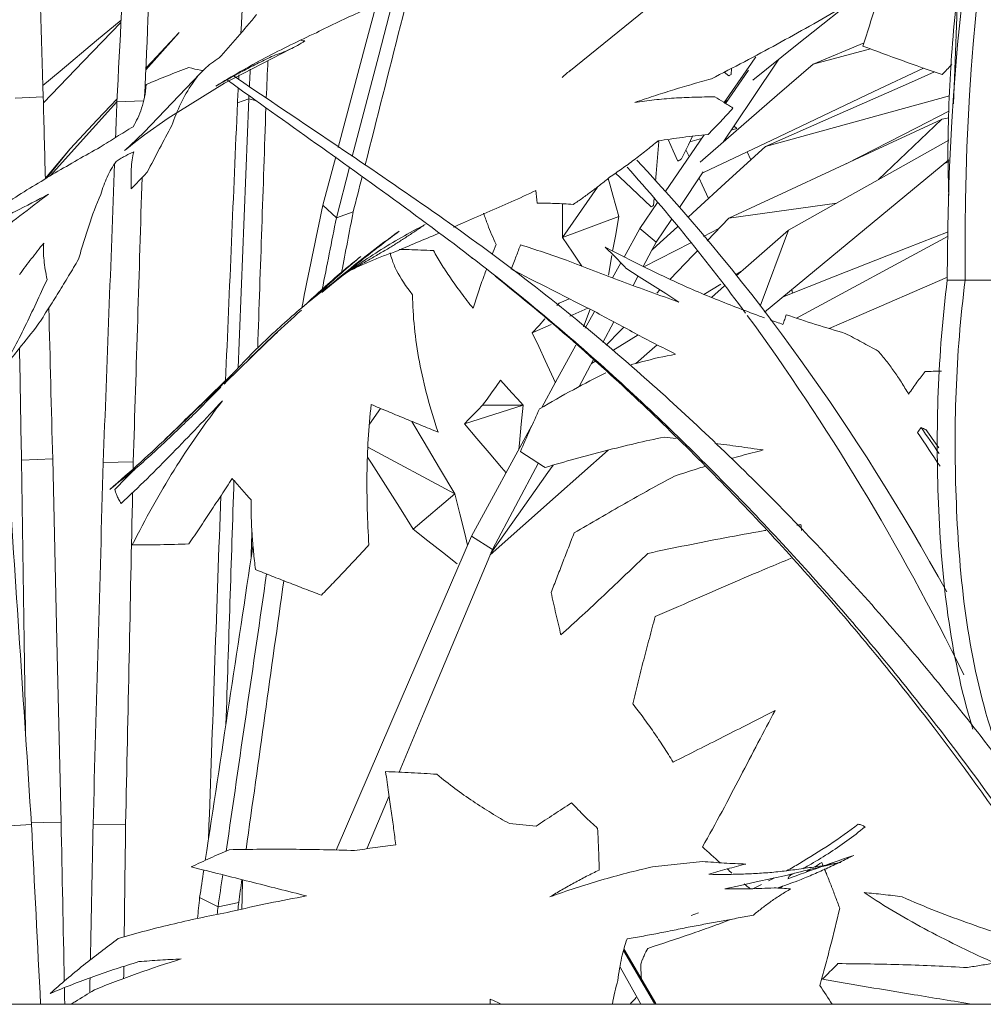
# Model space of a CAD drawing. Header units: millimetres. Extents: x -18075 to 21287, y -2450 to 10088.
# Tile 9 of 47: x -4568 to -4312, y 4625 to 4887. Entities that reach past the tile are written whole.
import ezdxf

# ---------------------------------------------------------------- set-up
doc = ezdxf.new("R2010")
doc.units = ezdxf.units.MM
for name, color, linetype, lineweight in [('A-FLOR-HRAL', 11, 'Continuous', 18), ('G-IMPT', 8, 'Continuous', 18), ('I-FURN', 30, 'Continuous', 18)]:
    doc.layers.add(name, color=color, linetype=linetype, lineweight=lineweight)

# ---------------------------------------------------------------- blocks, each defined once
blk = doc.blocks.new('Top Rail Type - Top Rail_Internal_-419623-East')
at = {"layer": 'A-FLOR-HRAL'}
blk.add_line((-3137.71, 4625), (-7772.71, 4625), dxfattribs=at)
blk = doc.blocks.new('Furniture_Interior-Artwork-Decoration_Gotessons_Areca-Palm  - Default-470364-East')
at = {"layer": 'I-FURN'}
for p, q in [((-4534.66, 4873.58), (-4525.76, 4883.46)), ((-4343.58, 4880.77), (-4357.13, 4875.1)), ((-4341.85, 4879.11), (-4357.13, 4875.1)), ((-4378.87, 4873.93), (-4378.93, 4872.32)), ((-4379.58, 4871.95), (-4380.79, 4872.94)), ((-4374.3, 4873.51), (-4380.41, 4864.61)), ((-4561.96, 4866.35), (-4569.43, 4866.03)), ((-4320.87, 4866.67), (-4369.78, 4853.16)), ((-4535.27, 4865.28), (-4542.33, 4865.05)), ((-4507.25, 4865.84), (-4510.28, 4864.78)), ((-4505.19, 4865.29), (-4507.25, 4865.84)), ((-4380.71, 4864.8), (-4379.75, 4865.57)), ((-4377.39, 4857.92), (-4378.15, 4858.61)), ((-4339.73, 4844.36), (-4322.99, 4860.36)), ((-4320.98, 4860.79), (-4322.79, 4860.41)), ((-4386.14, 4856.28), (-4396.53, 4841.15)), ((-4378.9, 4857.49), (-4377.39, 4857.92)), ((-4398.85, 4854.28), (-4398.17, 4854.46)), ((-4389.91, 4854.42), (-4386.82, 4855.29)), ((-4561.39, 4844.72), (-4554.82, 4852.51)), ((-4554.82, 4852.51), (-4561.08, 4844.75)), ((-4484.15, 4850.45), (-4487.59, 4837.55)), ((-4390.96, 4852.26), (-4390.13, 4850.47)), ((-4373.68, 4849.6), (-4374.64, 4851.75)), ((-4322.22, 4848.61), (-4321.03, 4849.11)), ((-4483.95, 4834.2), (-4480.45, 4847.68)), ((-4392.7, 4836.93), (-4386.34, 4846.42)), ((-4423.83, 4828.99), (-4414.53, 4842.38)), ((-4483.95, 4834.2), (-4487.59, 4837.55)), ((-4398.5, 4838.28), (-4403.27, 4831.34)), ((-4399.42, 4839.4), (-4399.57, 4837.5)), ((-4350.82, 4838.12), (-4379.53, 4834.07)), ((-4479.49, 4835.75), (-4483.95, 4834.2)), ((-4423.83, 4828.99), (-4408.81, 4834.52)), ((-4398.86, 4827.76), (-4394.82, 4833.79)), ((-4379.53, 4834.07), (-4385.32, 4828.07)), ((-4403.27, 4831.34), (-4407.44, 4823.72)), ((-4398.86, 4827.76), (-4403.27, 4831.34)), ((-4386.29, 4829.23), (-4382.17, 4831.33)), ((-4371.24, 4810.71), (-4363.7, 4830.88)), ((-4402.13, 4821.16), (-4389.66, 4827.51)), ((-4400, 4825.62), (-4398.86, 4827.76)), ((-4321.18, 4829.28), (-4361.57, 4807.52)), ((-4410.67, 4824.16), (-4411.6, 4818.98)), ((-4402.33, 4821.26), (-4400.11, 4825.43)), ((-4408.26, 4822.22), (-4410.46, 4818.2)), ((-4377.78, 4819), (-4376.18, 4819.98)), ((-4405.04, 4816.18), (-4403.67, 4818.74)), ((-4386.16, 4813.84), (-4381.69, 4816.59)), ((-4397.91, 4815.03), (-4398.73, 4814.18)), ((-4380.67, 4816.06), (-4384.16, 4813.01)), ((-4362.61, 4814.18), (-4362.81, 4815.09)), ((-4425.3, 4810.83), (-4424.67, 4811.52)), ((-4424.67, 4811.52), (-4422.01, 4812.67)), ((-4421.83, 4808.05), (-4417.05, 4810.18)), ((-4416.42, 4809.86), (-4418.22, 4805.24)), ((-4415.32, 4809.3), (-4417.79, 4804.8)), ((-4431.83, 4803.61), (-4426.78, 4805.85)), ((-4413.11, 4801.04), (-4410.18, 4806.53)), ((-4410.45, 4798.9), (-4403.67, 4803.07)), ((-4419.38, 4789.29), (-4415.62, 4796.33)), ((-4416.11, 4795.42), (-4415.2, 4795.98)), ((-4475.15, 4779.28), (-4472.18, 4783.49)), ((-4434.29, 4784.37), (-4449.88, 4779.41)), ((-4445.07, 4784.32), (-4434.29, 4784.37)), ((-4431.92, 4778.95), (-4448, 4749.55)), ((-4475.57, 4773.23), (-4452.48, 4760.74)), ((-4559.43, 4770.05), (-4567.74, 4769.76)), ((-4538, 4769.3), (-4545.99, 4769.09)), ((-4442.47, 4745.99), (-4430.19, 4769.01)), ((-4463.49, 4751.39), (-4452.48, 4760.74)), ((-4442.47, 4745.99), (-4448, 4749.55)), ((-4475.82, 4666.38), (-4469.93, 4680.44)), ((-4565.08, 4672.85), (-4574.59, 4672.27)), ((-4540.03, 4672.94), (-4548.7, 4672.74)), ((-4515.45, 4650.95), (-4520.34, 4653.38)), ((-4509.95, 4652.09), (-4515.45, 4650.95))]:
    blk.add_line(p, q, dxfattribs=at)
at = {"layer": 'I-FURN', "flags": 128}
for points in [[(-4479.72, 4850.5), (-4472.7, 4877.5), (-4465.03, 4907.03)], [(-4373.15, 4870.85), (-4361.8, 4879.94), (-4342.6, 4895.3), (-4337.74, 4899.2)], [(-4473.06, 4892.05), (-4476.02, 4880.96), (-4483.49, 4852.94)], [(-4541.25, 4886.81), (-4547.75, 4881.36), (-4557.47, 4873.22), (-4562.05, 4869.39)], [(-4561.92, 4864.79), (-4551.23, 4875.84), (-4541.28, 4886.14)], [(-4525.76, 4883.46), (-4533.02, 4875.72), (-4534.64, 4874)], [(-4372.4, 4877), (-4373.53, 4875.37), (-4380.8, 4864.86)], [(-4357.13, 4875.1), (-4366.68, 4866.8), (-4376.23, 4858.51), (-4385.77, 4850.21), (-4387.18, 4848.99)], [(-4386.27, 4846.22), (-4368.13, 4854.84), (-4340.93, 4867.77), (-4327.78, 4874.02)], [(-4381.02, 4854.35), (-4373.44, 4865.63), (-4366.21, 4876.41)], [(-4378.93, 4872.32), (-4379.09, 4872.23), (-4379.25, 4872.13), (-4379.42, 4872.04), (-4379.58, 4871.95)], [(-4324.81, 4872.99), (-4331.72, 4869.95), (-4350.75, 4861.55), (-4369.78, 4853.16)], [(-4560.09, 4845.35), (-4548.82, 4857.87), (-4542.35, 4865.05)], [(-4542.29, 4865.85), (-4547.56, 4860.25), (-4554.82, 4852.51)], [(-4348.34, 4848.57), (-4329.6, 4858.13), (-4320.98, 4862.52)], [(-4322.99, 4860.36), (-4337.13, 4853.79), (-4351.26, 4847.22), (-4365.4, 4840.64), (-4379.53, 4834.07)], [(-4322.79, 4860.41), (-4322.84, 4860.4), (-4322.89, 4860.39), (-4322.94, 4860.38), (-4322.99, 4860.36)], [(-4389.19, 4855.92), (-4390.31, 4853.6), (-4392.11, 4849.87)], [(-4398.17, 4854.46), (-4398.52, 4850.22), (-4398.87, 4845.98), (-4399.04, 4843.92)], [(-4393.13, 4849.26), (-4394.35, 4852.04), (-4395.56, 4854.82)], [(-4369.78, 4853.16), (-4379.44, 4844.35), (-4389.1, 4835.55), (-4390.5, 4834.28)], [(-4321.01, 4854.88), (-4332.35, 4848.5), (-4348.03, 4839.69), (-4363.7, 4830.88)], [(-4392.11, 4849.87), (-4392.37, 4849.72), (-4392.62, 4849.57), (-4392.87, 4849.41), (-4393.13, 4849.26)], [(-4370.06, 4809.1), (-4354.73, 4821.77), (-4336.82, 4836.55), (-4321.03, 4849.59)], [(-4400.22, 4837.14), (-4403.69, 4840.39), (-4407.15, 4843.64), (-4409.72, 4846.05)], [(-4411.67, 4844.66), (-4411.23, 4843.11), (-4410.42, 4840.25), (-4409.61, 4837.38), (-4408.81, 4834.52)], [(-4387.45, 4844.75), (-4386.61, 4842.95), (-4384.93, 4839.35)], [(-4423.83, 4828.99), (-4423.82, 4831.94), (-4423.81, 4834.9), (-4423.81, 4837.85)], [(-4399.57, 4837.5), (-4399.74, 4837.41), (-4399.9, 4837.32), (-4400.06, 4837.23), (-4400.22, 4837.14)], [(-4408.81, 4834.52), (-4409.74, 4829.34), (-4410.46, 4825.35)], [(-4393.2, 4831.82), (-4398.76, 4826.75), (-4400.13, 4825.51)], [(-4363.7, 4830.88), (-4375.77, 4820.34), (-4377.58, 4818.76)], [(-4365.1, 4813.2), (-4351.27, 4818.65), (-4332.07, 4826.21), (-4321.16, 4830.5)], [(-4418.63, 4821.32), (-4421.17, 4825.07), (-4423.83, 4828.99)], [(-4387.92, 4825.38), (-4389.13, 4824.13), (-4395.2, 4817.84)], [(-4321.4, 4818.4), (-4346.29, 4807.6), (-4352.87, 4804.74)], [(-4431.83, 4803.61), (-4430.04, 4805.59), (-4428.49, 4807.3)], [(-4425.69, 4790.34), (-4426.74, 4792.6), (-4428.44, 4796.27), (-4430.13, 4799.94), (-4431.83, 4803.61)], [(-4407.5, 4805.1), (-4408.33, 4804.24), (-4412.16, 4800.28)], [(-4420.25, 4800.29), (-4425.64, 4790.44), (-4429.33, 4783.7)], [(-4398.59, 4800.41), (-4399.91, 4799.25), (-4404.26, 4795.45)], [(-4445.07, 4784.32), (-4443.88, 4785.99), (-4442.68, 4787.66), (-4441.49, 4789.32), (-4440.29, 4790.99)], [(-4440.29, 4790.99), (-4438.79, 4789.34), (-4437.29, 4787.68), (-4435.79, 4786.03), (-4434.29, 4784.37)], [(-4449.88, 4779.41), (-4448.68, 4780.64), (-4447.48, 4781.87), (-4446.28, 4783.09), (-4445.07, 4784.32)], [(-4434.29, 4784.37), (-4434.77, 4779.32), (-4435.25, 4774.26), (-4435.42, 4772.56)], [(-4463.87, 4780.04), (-4460.62, 4774.53), (-4456.55, 4767.64), (-4452.48, 4760.74)], [(-4438.8, 4766.38), (-4440.01, 4767.81), (-4443.3, 4771.68), (-4446.59, 4775.54), (-4449.88, 4779.41)], [(-4443.07, 4744.55), (-4425.69, 4759.95), (-4411.64, 4772.41)], [(-4566.71, 4697.72), (-4567.05, 4721.48), (-4567.74, 4769.76)], [(-4559.43, 4770.05), (-4558.32, 4721.76), (-4557.21, 4673.46)], [(-4463.49, 4751.39), (-4467.21, 4757.23), (-4470.93, 4763.07), (-4474.64, 4768.9), (-4475.67, 4770.51)], [(-4426.33, 4768.41), (-4427.68, 4766.49), (-4435.53, 4755.38), (-4442.9, 4744.96)], [(-4452.48, 4760.74), (-4451.16, 4755.47), (-4449.83, 4750.2), (-4449.05, 4747.11)], [(-4451.8, 4742.18), (-4455.7, 4745.25), (-4459.59, 4748.32), (-4463.49, 4751.39)], [(-4448, 4749.55), (-4466.72, 4706.14), (-4484.01, 4666.03)], [(-4467.29, 4686.75), (-4460.61, 4702.69), (-4442.47, 4745.99)], [(-4557.21, 4673.46), (-4561.79, 4673.33), (-4565.11, 4673.23)]]:
    blk.add_lwpolyline(points, dxfattribs=at)
at = {"layer": 'I-FURN'}
for points in [[(-4564.87, 4962.14), (-4563.9, 4930.21), (-4562.93, 4898.28), (-4561.96, 4866.35)], [(-4542.33, 4865.05), (-4540.75, 4896.84), (-4539.16, 4928.64), (-4537.57, 4960.44)], [(-4534.97, 4866.26), (-4533.62, 4897.74), (-4532.27, 4929.22), (-4530.92, 4960.7)], [(-4509.34, 4883.32), (-4508.04, 4908.83), (-4506.74, 4934.34), (-4505.45, 4959.84)], [(-4476.3, 4848.29), (-4470.03, 4873.01), (-4463.76, 4897.72), (-4457.48, 4922.44)], [(-4502.61, 4866.08), (-4502.47, 4869.41), (-4502.33, 4872.73), (-4502.19, 4876.06)], [(-4509.96, 4871.05), (-4509.94, 4871.44), (-4509.92, 4871.82), (-4509.9, 4872.21)], [(-4506.88, 4873.73), (-4506.95, 4872.19), (-4507.02, 4870.65), (-4507.1, 4869.11)], [(-4510.28, 4864.78), (-4510.21, 4866.11), (-4510.14, 4867.45), (-4510.08, 4868.78)], [(-4561.96, 4866.35), (-4561.77, 4859.09), (-4561.58, 4851.83), (-4561.39, 4844.57)], [(-4507.21, 4866.73), (-4507.22, 4866.43), (-4507.24, 4866.13), (-4507.25, 4865.84)], [(-4542.69, 4855.53), (-4542.57, 4858.71), (-4542.45, 4861.88), (-4542.33, 4865.05)], [(-4513.45, 4790.81), (-4512.39, 4815.46), (-4511.34, 4840.12), (-4510.28, 4864.78)], [(-4507.25, 4865.84), (-4508.19, 4841.99), (-4509.14, 4818.15), (-4510.08, 4794.3)], [(-4504.9, 4799.54), (-4504.17, 4820.86), (-4503.44, 4842.19), (-4502.71, 4863.51)], [(-4545.99, 4769.09), (-4544.98, 4795.58), (-4543.97, 4822.06), (-4542.96, 4848.55)], [(-4479.49, 4835.75), (-4478.68, 4838.91), (-4477.88, 4842.06), (-4477.08, 4845.22)], [(-4538, 4769.3), (-4537.21, 4794.5), (-4536.43, 4819.69), (-4535.65, 4844.89)], [(-4487.59, 4837.55), (-4489.46, 4828.44), (-4491.32, 4819.33), (-4493.19, 4810.22)], [(-4482.56, 4819.77), (-4481.54, 4825.1), (-4480.51, 4830.42), (-4479.49, 4835.75)], [(-4487.75, 4815.09), (-4486.48, 4821.46), (-4485.22, 4827.83), (-4483.95, 4834.2)], [(-4560.48, 4810.19), (-4560.13, 4796.81), (-4559.78, 4783.43), (-4559.43, 4770.05)], [(-4567.74, 4769.76), (-4567.92, 4779.68), (-4568.09, 4789.59), (-4568.26, 4799.5)], [(-4538.05, 4766.88), (-4538.03, 4767.69), (-4538.01, 4768.49), (-4538, 4769.3)], [(-4565.08, 4672.85), (-4567.19, 4704.93), (-4569.29, 4737), (-4571.4, 4769.08)], [(-4548.7, 4672.74), (-4547.79, 4704.86), (-4546.89, 4736.97), (-4545.99, 4769.09)], [(-4511.22, 4764.36), (-4511.93, 4742.73), (-4512.64, 4721.1), (-4513.35, 4699.48)], [(-4540.03, 4672.94), (-4539.41, 4702.34), (-4538.79, 4731.74), (-4538.17, 4761.14)], [(-4517.86, 4672.76), (-4516.81, 4701.92), (-4515.75, 4731.08), (-4514.7, 4760.23)], [(-4506.65, 4743.64), (-4506.58, 4746.16), (-4506.51, 4748.68), (-4506.44, 4751.21)], [(-4506.16, 4746.88), (-4510.39, 4719.02), (-4514.61, 4691.15), (-4518.84, 4663.29)], [(-4513.28, 4665.76), (-4509.7, 4690.33), (-4506.12, 4714.9), (-4502.53, 4739.46)], [(-4507.98, 4666.18), (-4504.64, 4690.01), (-4501.31, 4713.84), (-4497.97, 4737.67)], [(-4562.66, 4625), (-4563.47, 4640.95), (-4564.27, 4656.9), (-4565.08, 4672.85)], [(-4557.21, 4673.46), (-4556.92, 4659.36), (-4556.64, 4645.26), (-4556.35, 4631.16)], [(-4549.41, 4636.83), (-4549.17, 4648.8), (-4548.93, 4660.77), (-4548.7, 4672.74)], [(-4540.42, 4642.93), (-4540.29, 4652.93), (-4540.16, 4662.94), (-4540.03, 4672.94)], [(-4517.97, 4668.98), (-4517.94, 4670.24), (-4517.9, 4671.5), (-4517.86, 4672.76)], [(-4519.23, 4660.71), (-4519.6, 4658.27), (-4519.97, 4655.82), (-4520.34, 4653.38)], [(-4515.45, 4650.95), (-4515.03, 4653.78), (-4514.62, 4656.62), (-4514.2, 4659.45)], [(-4509.95, 4652.09), (-4509.67, 4654.12), (-4509.39, 4656.14), (-4509.1, 4658.17)], [(-4509.1, 4650.31), (-4509.04, 4652.91), (-4508.98, 4655.52), (-4508.93, 4658.12)], [(-4520.34, 4653.38), (-4520.53, 4651.53), (-4520.73, 4649.67), (-4520.92, 4647.82)], [(-4510.14, 4650.07), (-4510.08, 4650.74), (-4510.02, 4651.42), (-4509.95, 4652.09)], [(-4515.65, 4648.91), (-4515.58, 4649.59), (-4515.51, 4650.27), (-4515.45, 4650.95)], [(-4540.56, 4631.86), (-4540.55, 4632.94), (-4540.53, 4634.01), (-4540.52, 4635.08)], [(-4549.58, 4628.16), (-4549.56, 4629.45), (-4549.53, 4630.74), (-4549.51, 4632.03)], [(-4556.31, 4629.41), (-4556.29, 4627.97), (-4556.26, 4626.52), (-4556.23, 4625.08)]]:
    blk.add_open_spline(points, degree=3, dxfattribs=at)
blk = doc.blocks.new('Furniture_Interior-Artwork-Decoration_Gotessons_Monstera - Default-470368-East')
at = {"layer": 'G-IMPT'}
for p, q in [((-4382.82, 4904.84), (-4422.15, 4873.05)), ((-4465.23, 4836.58), (-4465.68, 4836.9)), ((-4373.13, 4655.74), (-4370.88, 4656.83)), ((-4389.61, 4648.63), (-4387.66, 4649.29))]:
    blk.add_line(p, q, dxfattribs=at)
at = {"layer": 'G-IMPT', "flags": 128}
for points in [[(-4496.25, 4879.06), (-4513.76, 4870.04), (-4528.73, 4860.73), (-4535.04, 4856.23), (-4537.74, 4854.17), (-4539.74, 4852.56), (-4540.29, 4852.1)], [(-4540.29, 4852.1), (-4540, 4852.35), (-4538.83, 4853.43), (-4535.22, 4856.88), (-4520.22, 4872.59)], [(-4487.82, 4814.31), (-4484.7, 4816.88), (-4482.14, 4818.9), (-4480.32, 4820.25), (-4479.88, 4820.56)]]:
    blk.add_lwpolyline(points, dxfattribs=at)
at = {"layer": 'I-FURN'}
for p, q in [((-4316.67, 4817.59), (-4321.42, 4817.59)), ((-4306.47, 4817.59), (-4316.67, 4817.59)), ((-4399.29, 4625.21), (-4407.58, 4639.27)), ((-4407.46, 4639.72), (-4399, 4625.21)), ((-4403.01, 4625.19), (-4408.5, 4634.92))]:
    blk.add_line(p, q, dxfattribs=at)
at = {"layer": 'I-FURN', "flags": 128}
for points in [[(-4430.54, 4838.12), (-4430.62, 4838.95), (-4430.7, 4839.79), (-4430.79, 4840.62), (-4430.87, 4841.45)], [(-4406.91, 4820.78), (-4403.38, 4818.52), (-4399.86, 4816.28), (-4396.34, 4814.04), (-4392.84, 4811.8)], [(-4316.67, 4817.59), (-4317.86, 4817.59), (-4319.05, 4817.59), (-4320.23, 4817.59), (-4321.42, 4817.59)], [(-4306.47, 4817.59), (-4309.02, 4817.59), (-4311.57, 4817.59), (-4314.12, 4817.59), (-4316.67, 4817.59)], [(-4329.34, 4777.08), (-4329.11, 4777.41), (-4328.87, 4777.74), (-4328.64, 4778.07), (-4328.4, 4778.4)], [(-4328.4, 4778.4), (-4328.09, 4778.27), (-4327.77, 4778.15), (-4327.46, 4778.02), (-4327.15, 4777.89)], [(-4363.96, 4659.38), (-4368.14, 4658.46), (-4372.3, 4657.55), (-4376.46, 4656.64), (-4380.61, 4655.74)]]:
    blk.add_lwpolyline(points, dxfattribs=at)
at = {"layer": 'I-FURN'}
for points in [[(-4321.42, 4817.59), (-4321.52, 4894.26), (-4309.79, 4962.46), (-4286.21, 5022.17)], [(-4283.48, 5022.61), (-4306.44, 4962.79), (-4317.51, 4894.45), (-4316.67, 4817.59)], [(-4319.75, 4864.54), (-4318, 4913.76), (-4316.25, 4962.99), (-4314.5, 5012.21)], [(-4349.47, 4890.15), (-4352.31, 4888.48), (-4358.04, 4885.18), (-4366.69, 4880.37), (-4375.41, 4875.7), (-4381.27, 4872.67), (-4384.2, 4871.17)], [(-4505.2, 4888.25), (-4506, 4887.27), (-4507.63, 4885.32), (-4510.09, 4882.43), (-4512.58, 4879.56), (-4514.27, 4877.68), (-4515.11, 4876.74)], [(-4489.28, 4883.44), (-4487.34, 4884.4), (-4483.43, 4886.3), (-4479.45, 4888.17), (-4477.44, 4889.1)], [(-4516.05, 4869.23), (-4513.89, 4870.55), (-4509.55, 4873.12), (-4502.91, 4876.78), (-4496.16, 4880.22), (-4491.58, 4882.39), (-4489.28, 4883.44)], [(-4492.35, 4881.23), (-4492.99, 4880.81), (-4494.31, 4880.02), (-4496.35, 4878.99), (-4498.46, 4878.1), (-4499.94, 4877.57), (-4500.69, 4877.32)], [(-4493.4, 4881.48), (-4493.22, 4881.41), (-4492.86, 4881.3), (-4492.52, 4881.24), (-4492.35, 4881.23)], [(-4343.87, 4879.86), (-4340.37, 4878.55), (-4333.41, 4875.97), (-4326.37, 4873.51), (-4322.79, 4872.3)], [(-4500.69, 4877.32), (-4502.02, 4876.68), (-4504.65, 4875.4), (-4508.53, 4873.41), (-4512.33, 4871.36), (-4514.82, 4869.94), (-4516.05, 4869.23)], [(-4534.54, 4869.65), (-4532.65, 4870.45), (-4528.89, 4872.01), (-4525.12, 4873.46), (-4523.24, 4874.17)], [(-4322.79, 4872.3), (-4321.95, 4873.18), (-4321.1, 4874.06), (-4320.26, 4874.95)], [(-4423.9, 4871.49), (-4423.13, 4872.22), (-4422.34, 4872.91), (-4421.53, 4873.57)], [(-4538.04, 4858.42), (-4537.6, 4859.16), (-4536.77, 4860.7), (-4535.74, 4863.28), (-4534.97, 4866.19), (-4534.64, 4868.44), (-4534.54, 4869.65)], [(-4522.28, 4869.92), (-4523.42, 4868.27), (-4525.43, 4864.73), (-4527.02, 4860.78), (-4527.75, 4858.72)], [(-4384.2, 4871.17), (-4385.94, 4870.69), (-4389.41, 4869.71), (-4394.54, 4868.18), (-4399.6, 4866.57), (-4402.93, 4865.46), (-4404.58, 4864.88)], [(-4404.58, 4864.88), (-4402.86, 4865.15), (-4399.41, 4865.6), (-4394.12, 4866.07), (-4388.74, 4866.32), (-4385.12, 4866.35), (-4383.29, 4866.34)], [(-4383.29, 4866.34), (-4382.5, 4865.88), (-4380.9, 4864.94), (-4379.28, 4863.92), (-4378.46, 4863.39)], [(-4378.46, 4863.39), (-4379.53, 4862.18), (-4381.71, 4859.81), (-4383.94, 4857.52), (-4385.07, 4856.4)], [(-4527.75, 4858.72), (-4528.85, 4856.7), (-4531.03, 4852.62), (-4533.2, 4848.43), (-4534.3, 4846.31)], [(-4385.07, 4856.4), (-4387.35, 4856.15), (-4391.84, 4855.61), (-4396.22, 4854.99), (-4398.38, 4854.66)], [(-4398.38, 4854.66), (-4399.43, 4853.79), (-4401.54, 4852.07), (-4404.75, 4849.6), (-4407.99, 4847.23), (-4410.17, 4845.72), (-4411.27, 4844.98)], [(-4537.86, 4851.75), (-4538.28, 4851.57), (-4539.11, 4851.19), (-4540.32, 4850.55), (-4541.49, 4849.86), (-4542.22, 4849.39), (-4542.58, 4849.15)], [(-4538.52, 4841.91), (-4538.56, 4842.82), (-4538.62, 4844.62), (-4538.58, 4847.19), (-4538.35, 4849.63), (-4538.05, 4851.07), (-4537.86, 4851.75)], [(-4542.58, 4849.15), (-4543.03, 4848.51), (-4543.87, 4847.19), (-4544.96, 4845.07), (-4545.89, 4842.82), (-4546.41, 4841.24), (-4546.65, 4840.42)], [(-4404.04, 4849.57), (-4373.27, 4816.76), (-4345.79, 4778.46), (-4321.59, 4734.67)], [(-4534.3, 4846.31), (-4534.99, 4845.57), (-4536.4, 4844.09), (-4537.81, 4842.63), (-4538.52, 4841.91)], [(-4375.1, 4808.83), (-4385.18, 4822.51), (-4395.68, 4835.47), (-4406.61, 4847.71)], [(-4411.27, 4844.98), (-4412.06, 4844.33), (-4413.66, 4843.04), (-4416.06, 4841.19), (-4418.48, 4839.43), (-4420.12, 4838.31), (-4420.94, 4837.76)], [(-4575.58, 4828.78), (-4573.1, 4830.82), (-4568.16, 4834.77), (-4563.13, 4838.56), (-4560.55, 4840.45)], [(-4420.94, 4837.76), (-4422.6, 4837.88), (-4425.87, 4838.05), (-4429.01, 4838.12), (-4430.54, 4838.12)], [(-4470.04, 4826.11), (-4469.22, 4826.61), (-4467.6, 4827.62), (-4465.18, 4829.18), (-4462.77, 4830.78), (-4461.17, 4831.87), (-4460.38, 4832.42)], [(-4456.79, 4830.04), (-4458.74, 4829.23), (-4462.62, 4827.62), (-4466.49, 4825.98), (-4468.44, 4825.14)], [(-4561.83, 4827.47), (-4562.92, 4826.1), (-4565.08, 4823.35), (-4567.21, 4820.56), (-4568.26, 4819.16)], [(-4560.93, 4817.75), (-4561.11, 4818.64), (-4561.44, 4820.4), (-4561.78, 4822.91), (-4561.93, 4825.29), (-4561.89, 4826.76), (-4561.83, 4827.47)], [(-4442.51, 4824.52), (-4442.17, 4825.38), (-4441.83, 4826.24), (-4441.48, 4827.09)], [(-4434.98, 4827.03), (-4435.15, 4826.55), (-4435.51, 4825.56), (-4436.1, 4823.99), (-4436.75, 4822.33), (-4437.23, 4821.16), (-4437.47, 4820.56)], [(-4422.78, 4822.92), (-4424.83, 4823.64), (-4428.9, 4825.05), (-4432.95, 4826.38), (-4434.98, 4827.03)], [(-4481.66, 4819.46), (-4480.67, 4820.01), (-4478.7, 4821.1), (-4475.79, 4822.75), (-4472.91, 4824.42), (-4470.99, 4825.54), (-4470.04, 4826.11)], [(-4468.44, 4825.14), (-4469.61, 4824.74), (-4471.91, 4823.9), (-4475.27, 4822.54), (-4478.52, 4821.07), (-4480.62, 4820.01), (-4481.66, 4819.46)], [(-4458.12, 4825.46), (-4457.52, 4824.35), (-4456.16, 4822.04), (-4453.7, 4818.28), (-4450.83, 4814.3), (-4448.71, 4811.53), (-4447.6, 4810.13)], [(-4390.02, 4815.45), (-4391.92, 4816.31), (-4395.7, 4818.05), (-4401.32, 4820.74), (-4406.91, 4823.51), (-4410.62, 4825.42), (-4412.48, 4826.39)], [(-4412.48, 4826.39), (-4411.5, 4825.48), (-4409.61, 4823.65), (-4407.8, 4821.75), (-4406.91, 4820.78)], [(-4552.58, 4823.16), (-4553.44, 4821.69), (-4555.19, 4818.75), (-4557.86, 4814.35), (-4560.6, 4809.97), (-4562.48, 4807.07), (-4563.44, 4805.62)], [(-4477.49, 4823.9), (-4478.43, 4823.16), (-4480.32, 4821.64), (-4482.18, 4820.09), (-4483.11, 4819.3)], [(-4447.58, 4823.27), (-4447.78, 4823.42), (-4447.98, 4823.58), (-4448.18, 4823.73)], [(-4392.84, 4811.8), (-4395.41, 4812.69), (-4400.52, 4814.5), (-4407.95, 4817.24), (-4415.47, 4820.1), (-4420.35, 4821.98), (-4422.78, 4822.92)], [(-4483.11, 4819.3), (-4486.45, 4816.36), (-4489.75, 4813.38), (-4492.98, 4810.4)], [(-4573.25, 4793.26), (-4572.09, 4795.2), (-4569.88, 4799.15), (-4566.79, 4805.26), (-4563.84, 4811.49), (-4561.91, 4815.66), (-4560.93, 4817.75)], [(-4484.44, 4817.25), (-4488.11, 4814.5), (-4495.21, 4808.71), (-4502, 4802.43), (-4505.35, 4799.19)], [(-4507.46, 4796.33), (-4505.17, 4798.59), (-4500.54, 4803.04), (-4495.7, 4807.46), (-4493.28, 4809.6)], [(-4415.38, 4809.34), (-4413.59, 4808.36), (-4410.01, 4806.42), (-4404.6, 4803.55), (-4399.18, 4800.71), (-4395.54, 4798.84), (-4393.72, 4797.91)], [(-4364.3, 4808.43), (-4364.42, 4808.03), (-4364.68, 4807.2), (-4364.98, 4806.3), (-4365.14, 4805.83)], [(-4348.59, 4803.45), (-4351.21, 4804.23), (-4356.46, 4805.83), (-4361.69, 4807.54), (-4364.3, 4808.43)], [(-4317, 4712.65), (-4334.33, 4747.65), (-4353.55, 4779.5), (-4374.64, 4808.21)], [(-4365.14, 4805.83), (-4366.28, 4806.23), (-4367.42, 4806.63), (-4368.56, 4807.04)], [(-4339.84, 4798.74), (-4341.27, 4799.55), (-4344.16, 4801.14), (-4347.1, 4802.69), (-4348.59, 4803.45)], [(-4505.35, 4799.19), (-4507.13, 4797.38), (-4510.66, 4793.71), (-4514.18, 4789.96), (-4515.96, 4788.07)], [(-4331.73, 4787.29), (-4332.36, 4788.39), (-4333.64, 4790.51), (-4335.63, 4793.48), (-4337.69, 4796.23), (-4339.12, 4797.92), (-4339.84, 4798.74)], [(-4412.24, 4792.92), (-4415.08, 4791.57), (-4420.86, 4788.59), (-4426.87, 4785.16), (-4429.92, 4783.35)], [(-4327.36, 4793.32), (-4327.71, 4792.87), (-4328.42, 4791.93), (-4329.5, 4790.46), (-4330.6, 4788.92), (-4331.35, 4787.84), (-4331.73, 4787.29)], [(-4323, 4793.42), (-4324.46, 4793.38), (-4325.91, 4793.35), (-4327.36, 4793.32)], [(-4514.67, 4789.13), (-4516.81, 4786.99), (-4518.95, 4784.85), (-4521.09, 4782.71)], [(-4541.26, 4758.19), (-4538.92, 4760.36), (-4534.31, 4764.77), (-4527.56, 4771.56), (-4520.91, 4778.48), (-4516.51, 4783.15), (-4514.3, 4785.49)], [(-4514.3, 4785.49), (-4516.58, 4782.54), (-4521.01, 4776.53), (-4527.21, 4767.16), (-4532.94, 4757.4), (-4536.53, 4750.63), (-4538.26, 4747.19)], [(-4521.09, 4782.71), (-4522.37, 4781.45), (-4524.94, 4778.95), (-4528.86, 4775.22), (-4532.85, 4771.52), (-4535.56, 4769.09), (-4536.93, 4767.88)], [(-4475.31, 4747.19), (-4475.5, 4750.34), (-4475.79, 4756.64), (-4475.89, 4766.03), (-4475.58, 4775.35), (-4475.05, 4781.5), (-4474.69, 4784.55)], [(-4474.69, 4784.55), (-4473.28, 4783.95), (-4470.41, 4782.74), (-4465.98, 4780.91), (-4461.48, 4779.05), (-4458.44, 4777.81), (-4456.92, 4777.19)], [(-4429.92, 4783.35), (-4430.76, 4781.52), (-4432.45, 4777.8), (-4434.16, 4773.97), (-4435.01, 4772.03)], [(-4323.37, 4768.1), (-4325.34, 4771.1), (-4327.33, 4774.1), (-4329.34, 4777.08)], [(-4328.4, 4778.4), (-4326.78, 4776.1), (-4325.17, 4773.79), (-4323.58, 4771.48)], [(-4323.71, 4773.02), (-4324.85, 4774.65), (-4325.99, 4776.27), (-4327.15, 4777.89)], [(-4428.45, 4767.8), (-4425.78, 4768.58), (-4420.43, 4770.1), (-4412.49, 4772.23), (-4404.45, 4774.21), (-4399.29, 4775.34), (-4396.74, 4775.86)], [(-4396.74, 4775.86), (-4395.69, 4775.74), (-4394.64, 4775.62), (-4393.58, 4775.49)], [(-4435.01, 4772.03), (-4433.92, 4771.32), (-4431.73, 4769.9), (-4429.55, 4768.5), (-4428.45, 4767.8)], [(-4523.19, 4747.45), (-4522.23, 4748.88), (-4520.31, 4751.75), (-4517.43, 4756.09), (-4514.55, 4760.46), (-4512.62, 4763.4), (-4511.66, 4764.87)], [(-4511.66, 4764.87), (-4511.29, 4764.44), (-4510.54, 4763.56), (-4509.24, 4762.06), (-4508.04, 4760.69), (-4507.14, 4759.67), (-4506.67, 4759.15)], [(-4542.88, 4761.96), (-4542.84, 4761.75), (-4542.71, 4761.28), (-4542.39, 4760.43), (-4541.93, 4759.41), (-4541.5, 4758.61), (-4541.26, 4758.19)], [(-4361.5, 4752.41), (-4361.12, 4752.47), (-4360.75, 4752.53), (-4360.37, 4752.59)], [(-4360.37, 4752.59), (-4360.31, 4752.08), (-4360.26, 4751.57), (-4360.2, 4751.05)], [(-4420.7, 4750.39), (-4421.22, 4749.05), (-4422.25, 4746.38), (-4423.79, 4742.4), (-4425.32, 4738.44), (-4426.32, 4735.82), (-4426.82, 4734.52)], [(-4538.26, 4747.19), (-4535.83, 4747.2), (-4530.89, 4747.22), (-4525.79, 4747.34), (-4523.19, 4747.45)], [(-4487.93, 4733.82), (-4486.86, 4734.92), (-4484.74, 4737.13), (-4481.57, 4740.47), (-4478.42, 4743.82), (-4476.34, 4746.06), (-4475.31, 4747.19)], [(-4424.22, 4723.23), (-4422.34, 4724.93), (-4418.55, 4728.4), (-4412.76, 4733.82), (-4406.92, 4739.36), (-4403.03, 4743.08), (-4401.08, 4744.94)], [(-4505.49, 4740.64), (-4504.05, 4740.06), (-4501.15, 4738.91), (-4496.73, 4737.18), (-4492.44, 4735.53), (-4489.45, 4734.39), (-4487.93, 4733.82)], [(-4399.14, 4728.13), (-4399.67, 4726.19), (-4400.71, 4722.3), (-4402.2, 4716.67), (-4403.73, 4710.7), (-4404.66, 4706.84), (-4405.11, 4704.9)], [(-4405.11, 4704.9), (-4404.16, 4703.69), (-4402.28, 4701.24), (-4399.55, 4697.44), (-4396.91, 4693.51), (-4395.21, 4690.79), (-4394.37, 4689.41)], [(-4394.37, 4689.41), (-4392.2, 4690.5), (-4387.79, 4692.72), (-4381.04, 4696.13), (-4374.19, 4699.62), (-4369.57, 4701.97), (-4367.25, 4703.15)], [(-4367.25, 4703.15), (-4368.75, 4700.33), (-4371.79, 4694.58), (-4376.45, 4685.62), (-4381.3, 4676.33), (-4384.79, 4670.03), (-4386.59, 4666.85)], [(-4468.18, 4667.42), (-4468.36, 4668.84), (-4468.71, 4671.74), (-4469.33, 4676.36), (-4470.06, 4681.33), (-4470.58, 4684.96), (-4470.88, 4686.88)], [(-4470.88, 4686.88), (-4468.59, 4686.81), (-4464.02, 4686.62), (-4459.5, 4686.34), (-4457.24, 4686.17)], [(-4457.24, 4686.17), (-4455.63, 4684.85), (-4452.41, 4682.35), (-4447.62, 4678.96), (-4442.72, 4675.83), (-4439.53, 4673.97), (-4437.93, 4673.08)], [(-4421.37, 4678.58), (-4420.8, 4677.96), (-4419.67, 4676.76), (-4417.94, 4675.02), (-4416.2, 4673.36), (-4415.03, 4672.31), (-4414.45, 4671.8)], [(-4437.93, 4673.08), (-4436.75, 4672.96), (-4434.4, 4672.72), (-4432.03, 4672.47), (-4430.85, 4672.35)], [(-4345.1, 4672.92), (-4344.8, 4672.85), (-4344.2, 4672.66), (-4343.6, 4672.38), (-4343.3, 4672.22)], [(-4414.45, 4671.8), (-4414.4, 4670.77), (-4414.31, 4668.77), (-4414.19, 4665.95), (-4414.09, 4663.27), (-4414.07, 4661.56), (-4414.06, 4660.72)], [(-4522.59, 4661.55), (-4520.91, 4662.34), (-4517.55, 4663.89), (-4514.16, 4665.39), (-4512.47, 4666.12)], [(-4386.59, 4666.85), (-4385, 4665.44), (-4383.43, 4664.04), (-4381.86, 4662.65)], [(-4346.33, 4664.62), (-4347.53, 4664.01), (-4349.96, 4662.8), (-4353.67, 4661.06), (-4357.43, 4659.4), (-4359.95, 4658.35), (-4361.22, 4657.84)], [(-4399.87, 4661.55), (-4397.68, 4661.82), (-4393.27, 4662.33), (-4388.8, 4662.78), (-4386.55, 4663)], [(-4386.55, 4663), (-4384.62, 4662.83), (-4380.77, 4662.55), (-4376.92, 4662.37), (-4375, 4662.31)], [(-4375, 4662.31), (-4376.69, 4661.89), (-4380.02, 4661.02), (-4383.26, 4660.07), (-4384.86, 4659.58)], [(-4367.61, 4660.13), (-4366.11, 4660.29), (-4363.12, 4660.64), (-4358.65, 4661.25), (-4354.19, 4661.94), (-4351.22, 4662.47), (-4349.73, 4662.75)], [(-4349.73, 4662.75), (-4352.18, 4662.23), (-4356.99, 4661.15), (-4361.66, 4659.99), (-4363.96, 4659.38)], [(-4356.75, 4661.56), (-4356.11, 4661.95), (-4355.47, 4662.33), (-4354.83, 4662.72)], [(-4354.83, 4662.72), (-4354.69, 4662.4), (-4354.55, 4662.07), (-4354.41, 4661.74)], [(-4427.17, 4653.56), (-4424.92, 4654.38), (-4420.42, 4655.94), (-4413.61, 4658.05), (-4406.76, 4659.93), (-4402.17, 4661.03), (-4399.87, 4661.55)], [(-4414.06, 4660.72), (-4415.18, 4660.17), (-4417.41, 4659.05), (-4420.71, 4657.3), (-4423.97, 4655.48), (-4426.11, 4654.21), (-4427.17, 4653.56)], [(-4384.86, 4659.58), (-4383.41, 4659.55), (-4380.52, 4659.53), (-4376.21, 4659.61), (-4371.9, 4659.81), (-4369.04, 4660.01), (-4367.61, 4660.13)], [(-4380, 4661.01), (-4379.57, 4660.64), (-4379.14, 4660.26), (-4378.72, 4659.89)], [(-4362.06, 4659.87), (-4362.53, 4659.62), (-4363.01, 4659.37), (-4363.49, 4659.12)], [(-4358.85, 4660.28), (-4358.5, 4660.5), (-4358.15, 4660.71), (-4357.79, 4660.93)], [(-4375.44, 4657.04), (-4374.92, 4656.6), (-4374.4, 4656.15), (-4373.88, 4655.71)], [(-4369.02, 4657.82), (-4368.54, 4658.08), (-4368.06, 4658.34), (-4367.58, 4658.6)], [(-4361.22, 4657.84), (-4363.03, 4657.19), (-4364.86, 4656.55), (-4366.68, 4655.92)], [(-4380.61, 4655.74), (-4379.49, 4655.7), (-4377.28, 4655.66), (-4374.05, 4655.7), (-4370.76, 4655.81), (-4368.61, 4655.92), (-4367.53, 4655.97)], [(-4363.15, 4655.67), (-4364.03, 4655.16), (-4365.76, 4654.11), (-4368.26, 4652.43), (-4370.68, 4650.65), (-4372.23, 4649.39), (-4373, 4648.74)], [(-4367.53, 4655.97), (-4366.77, 4655.95), (-4365.29, 4655.88), (-4363.86, 4655.75), (-4363.15, 4655.67)], [(-4366.07, 4655.91), (-4365.76, 4656.1), (-4365.45, 4656.29), (-4365.13, 4656.48)], [(-4308.79, 4635.94), (-4311.79, 4637.3), (-4317.73, 4640.07), (-4326.51, 4644.51), (-4335.14, 4649.31), (-4340.74, 4652.84), (-4343.52, 4654.7)], [(-4343.52, 4654.7), (-4341.82, 4654.56), (-4338.45, 4654.23), (-4335.11, 4653.81), (-4333.44, 4653.57)], [(-4512.01, 4649.64), (-4508.64, 4650.44), (-4501.98, 4651.91), (-4495.29, 4653.21), (-4491.88, 4653.83)], [(-4333.44, 4653.57), (-4330.45, 4652.24), (-4324.41, 4649.73), (-4315.23, 4646.32), (-4305.77, 4643.17), (-4299.56, 4641.31), (-4296.45, 4640.42)], [(-4541.98, 4642.5), (-4537.04, 4643.95), (-4527.09, 4646.57), (-4517.04, 4648.69), (-4512.01, 4649.64)], [(-4373, 4648.74), (-4374.34, 4648.48), (-4377.02, 4647.97), (-4381.08, 4647.2), (-4385.16, 4646.45), (-4387.89, 4645.97), (-4389.26, 4645.73)], [(-4389.26, 4645.73), (-4390.7, 4645.42), (-4393.57, 4644.83), (-4397.9, 4643.97), (-4402.25, 4643.15), (-4405.17, 4642.63), (-4406.63, 4642.38)], [(-4560.14, 4627.85), (-4558.7, 4629.14), (-4555.78, 4631.69), (-4551.28, 4635.4), (-4546.68, 4639), (-4543.55, 4641.34), (-4541.98, 4642.5)], [(-4548.35, 4628.81), (-4544.61, 4630.37), (-4536.99, 4633.29), (-4529.19, 4635.85), (-4525.25, 4637.06)], [(-4525.25, 4637.06), (-4527.12, 4636.97), (-4530.87, 4636.77), (-4534.61, 4636.5), (-4536.48, 4636.35)], [(-4403, 4635.68), (-4402.86, 4636.07), (-4402.72, 4636.43), (-4402.58, 4636.79)], [(-4354.64, 4631.65), (-4353.94, 4632.37), (-4352.55, 4633.78), (-4351.19, 4635.15), (-4350.51, 4635.82)], [(-4409.1, 4631.37), (-4409.64, 4629.36), (-4410.12, 4627.24), (-4410.54, 4625.02)], [(-4355.31, 4630.02), (-4354.23, 4628.34), (-4353.15, 4626.67), (-4352.07, 4625)], [(-4440.13, 4625.03), (-4441.11, 4625.5), (-4442.08, 4625.95), (-4443.04, 4626.39)], [(-4443.04, 4626.39), (-4443.04, 4625.94), (-4443.04, 4625.48), (-4443.04, 4625.02)], [(-4405.83, 4625.03), (-4405.28, 4625.62), (-4404.73, 4626.2), (-4404.18, 4626.78)]]:
    blk.add_open_spline(points, degree=3, dxfattribs=at)
for points, knots in [([(-4337.39, 4900.29), (-4338.42, 4897.08), (-4340.52, 4890.36), (-4342.72, 4883.46), (-4343.87, 4879.86)], [0.5149685, 0.5149685, 0.5149685, 0.5149685, 0.75, 1, 1, 1, 1]), ([(-4318.74, 4894.23), (-4319.74, 4885.13), (-4321.2, 4867.11), (-4321.36, 4849.7), (-4321.06, 4840.86), (-4321.03, 4840.12)], [-0.334732, -0.334732, -0.334732, -0.334732, -0.2257859, -0.1128929, -0.1024981, -0.1024981, -0.1024981, -0.1024981]), ([(-4515.11, 4876.74), (-4516.56, 4875.87), (-4518.56, 4874.39), (-4520.82, 4871.97), (-4521.81, 4870.62), (-4522.28, 4869.92)], [0, 0, 0, 0, 0.5, 0.75, 1, 1, 1, 1]), ([(-4523.24, 4874.17), (-4522.17, 4873.87), (-4520.89, 4873.59), (-4519.65, 4873.4), (-4519.41, 4873.36)], [0, 0, 0, 0, 0.25, 0.3100319, 0.3100319, 0.3100319, 0.3100319]), ([(-4511.46, 4872.06), (-4503.7, 4866.76), (-4487.93, 4856.17), (-4464.11, 4840.08), (-4440.69, 4823.5), (-4413.44, 4802.15), (-4383.4, 4775.24), (-4350.83, 4742.33), (-4325.34, 4712.83), (-4310.83, 4694.21), (-4305.87, 4687.62)], [-0.77176, -0.77176, -0.77176, -0.77176, -0.6996426, -0.6275252, -0.5554079, -0.4832905, -0.3624679, -0.2416452, -0.1208226, -0.0560891, -0.0560891, -0.0560891, -0.0560891]), ([(-4295.72, 4659.68), (-4304.55, 4672.77), (-4322.97, 4698.3), (-4352.97, 4734.65), (-4385.38, 4769.03), (-4415.28, 4797.2), (-4442.42, 4819.63), (-4465.74, 4837.08), (-4489.47, 4854.04), (-4505.17, 4865.21), (-4512.9, 4870.81)], [0, 0, 0, 0, 0.1208226, 0.2416452, 0.3624679, 0.4832905, 0.5554079, 0.6275252, 0.6996426, 0.77176, 0.77176, 0.77176, 0.77176]), ([(-4546.79, 4852.99), (-4546.07, 4853.45), (-4544.62, 4854.37), (-4541.71, 4856.2), (-4539.51, 4857.54), (-4538.04, 4858.42)], [0, 0, 0, 0, 0.25, 0.5, 1, 1, 1, 1]), ([(-4570.77, 4838.79), (-4566.8, 4841.31), (-4560.79, 4844.99), (-4552.81, 4849.63), (-4548.8, 4851.88), (-4546.79, 4852.99)], [0, 0, 0, 0, 0.5, 0.75, 1, 1, 1, 1]), ([(-4560.55, 4840.45), (-4563.47, 4838.91), (-4567.89, 4836.62), (-4574.04, 4833.59), (-4577.26, 4832.05), (-4578.92, 4831.29)], [0, 0, 0, 0, 0.5, 0.75, 1, 1, 1, 1]), ([(-4546.65, 4840.42), (-4547.84, 4837.72), (-4549.39, 4833.48), (-4551.24, 4827.61), (-4552.13, 4824.64), (-4552.58, 4823.16)], [0, 0, 0, 0, 0.5, 0.75, 1, 1, 1, 1]), ([(-4430.87, 4841.45), (-4433.07, 4840.42), (-4437.46, 4838.41), (-4443.91, 4835.57), (-4449.08, 4833.34), (-4452.02, 4832.08), (-4452.81, 4831.74)], [0, 0, 0, 0, 0.25, 0.5, 0.75, 0.8430965, 0.8430965, 0.8430965, 0.8430965]), ([(-4441.48, 4827.09), (-4442.31, 4828.92), (-4443.5, 4831.76), (-4444.45, 4834.42), (-4444.78, 4835.39)], [0, 0, 0, 0, 0.25, 0.4016042, 0.4016042, 0.4016042, 0.4016042]), ([(-4460.38, 4832.42), (-4464.63, 4830.18), (-4470.8, 4826.65), (-4478.73, 4821.42), (-4482.56, 4818.66), (-4484.44, 4817.25)], [0, 0, 0, 0, 0.5, 0.75, 1, 1, 1, 1]), ([(-4467.24, 4830.66), (-4469.42, 4829.09), (-4473.72, 4825.9), (-4480.02, 4820.96), (-4484.4, 4817.33), (-4486.69, 4815.37), (-4486.96, 4815.15)], [0, 0, 0, 0, 0.25, 0.5, 0.75, 0.7829209, 0.7829209, 0.7829209, 0.7829209]), ([(-4482.71, 4818.53), (-4482.28, 4818.88), (-4480.31, 4820.48), (-4476.73, 4823.34), (-4471.96, 4827.06), (-4468.81, 4829.47), (-4467.24, 4830.66)], [0.1804588, 0.1804588, 0.1804588, 0.1804588, 0.25, 0.5, 0.75, 1, 1, 1, 1]), ([(-4463.68, 4813.75), (-4465.49, 4815.97), (-4467.63, 4819.25), (-4469.11, 4822.82), (-4469.54, 4824.28), (-4469.67, 4824.84)], [0, 0, 0, 0, 0.5, 0.75, 0.9166499, 0.9166499, 0.9166499, 0.9166499]), ([(-4467.27, 4825.75), (-4466.43, 4825.75), (-4463.71, 4825.73), (-4460.49, 4825.59), (-4458.12, 4825.46)], [0.2598722, 0.2598722, 0.2598722, 0.2598722, 0.5, 1, 1, 1, 1]), ([(-4489.88, 4813.07), (-4488.73, 4814.11), (-4484.64, 4817.76), (-4480.49, 4821.36), (-4477.49, 4823.9)], [0.6512097, 0.6512097, 0.6512097, 0.6512097, 0.75, 1, 1, 1, 1]), ([(-4447.6, 4810.13), (-4447.12, 4811.62), (-4446.16, 4814.56), (-4444.97, 4817.97), (-4444.25, 4819.92), (-4444.05, 4820.47)], [0, 0, 0, 0, 0.25, 0.5, 0.5978148, 0.5978148, 0.5978148, 0.5978148]), ([(-4437.3, 4820.47), (-4435.52, 4819.56), (-4431.91, 4817.71), (-4426.45, 4814.92), (-4420.93, 4812.12), (-4417.23, 4810.26), (-4415.38, 4809.34)], [0.0076889, 0.0076889, 0.0076889, 0.0076889, 0.25, 0.5, 0.75, 1, 1, 1, 1]), ([(-4300.07, 4663.93), (-4308.04, 4675.71), (-4325.47, 4699.95), (-4354.23, 4735.09), (-4386.32, 4769.39), (-4415.55, 4797.11), (-4434.68, 4813.06), (-4441.74, 4818.68)], [0.0112658, 0.0112658, 0.0112658, 0.0112658, 0.1208226, 0.2416452, 0.3624679, 0.4832905, 0.5512571, 0.5512571, 0.5512571, 0.5512571]), ([(-4314.62, 4698.15), (-4314.68, 4698.36), (-4320.78, 4718.26), (-4325.17, 4758.23), (-4323.95, 4797.8), (-4321.42, 4817.59)], [0.856378, 0.856378, 0.856378, 0.856378, 0.8571429, 0.9285714, 1, 1, 1, 1]), ([(-4286.68, 4640.87), (-4290.96, 4650.37), (-4297.42, 4664.75), (-4305.1, 4684.03), (-4315.51, 4713.51), (-4320.42, 4758.23), (-4319.2, 4797.8), (-4316.67, 4817.59)], [0.787101, 0.787101, 0.787101, 0.787101, 0.8214286, 0.8392857, 0.8571429, 0.9285714, 1, 1, 1, 1]), ([(-4456.92, 4777.19), (-4458.99, 4783.43), (-4461.55, 4792.87), (-4463.34, 4805.07), (-4463.68, 4810.91), (-4463.68, 4813.75)], [0, 0, 0, 0, 0.5, 0.75, 1, 1, 1, 1]), ([(-4370.04, 4807.57), (-4370.5, 4807.74), (-4373.04, 4808.67), (-4377.66, 4810.41), (-4383.86, 4812.87), (-4387.97, 4814.58), (-4390.02, 4815.45)], [0.1950356, 0.1950356, 0.1950356, 0.1950356, 0.25, 0.5, 0.75, 1, 1, 1, 1]), ([(-4563.44, 4805.62), (-4565.04, 4803.57), (-4567.5, 4800.46), (-4570.8, 4796.32), (-4572.44, 4794.28), (-4573.25, 4793.26)], [0, 0, 0, 0, 0.5, 0.75, 1, 1, 1, 1]), ([(-4499.6, 4803.8), (-4502.04, 4801.51), (-4506.82, 4796.93), (-4511.53, 4792.27), (-4513.85, 4789.95)], [0.25, 0.25, 0.25, 0.25, 0.5, 0.7447631, 0.7447631, 0.7447631, 0.7447631]), ([(-4393.72, 4797.91), (-4396.72, 4797.37), (-4400.71, 4796.48), (-4404.83, 4795.32), (-4405.84, 4795.02)], [0, 0, 0, 0, 0.5, 0.6616833, 0.6616833, 0.6616833, 0.6616833]), ([(-4544.27, 4761.95), (-4541.48, 4764.33), (-4536, 4769.17), (-4527.96, 4776.67), (-4520.43, 4783.93), (-4515.56, 4788.67), (-4513.31, 4790.86)], [0, 0, 0, 0, 0.25, 0.5, 0.75, 0.964265, 0.964265, 0.964265, 0.964265]), ([(-4511.74, 4792.56), (-4512.16, 4792.15), (-4515.89, 4788.53), (-4519.57, 4784.94), (-4522.86, 4781.77)], [0.7176443, 0.7176443, 0.7176443, 0.7176443, 0.75, 1, 1, 1, 1]), ([(-4515.96, 4788.07), (-4515.68, 4788.3), (-4515.26, 4788.65), (-4514.85, 4789.01), (-4514.72, 4789.13)], [0, 0, 0, 0, 0.5, 0.75, 0.75, 0.75, 0.75]), ([(-4522.86, 4781.77), (-4524.59, 4780.09), (-4526.96, 4777.78), (-4529.26, 4775.53), (-4529.9, 4774.91)], [0, 0, 0, 0, 0.25, 0.3455363, 0.3455363, 0.3455363, 0.3455363]), ([(-4383.31, 4774.22), (-4381.18, 4773.94), (-4376.83, 4773.35), (-4372.57, 4772.75), (-4370.41, 4772.44)], [0.5092756, 0.5092756, 0.5092756, 0.5092756, 0.75, 1, 1, 1, 1]), ([(-4370.41, 4772.44), (-4372.34, 4771.95), (-4375.16, 4771.22), (-4378, 4770.42), (-4378.9, 4770.17)], [0, 0, 0, 0, 0.25, 0.3643486, 0.3643486, 0.3643486, 0.3643486]), ([(-4536.93, 4767.88), (-4538.14, 4766.87), (-4540, 4765.37), (-4542.47, 4763.39), (-4543.68, 4762.43), (-4544.27, 4761.95)], [0, 0, 0, 0, 0.5, 0.75, 1, 1, 1, 1]), ([(-4536.76, 4768.14), (-4537.18, 4767.72), (-4539.28, 4765.63), (-4541.3, 4763.59), (-4542.88, 4761.96)], [0.6865976, 0.6865976, 0.6865976, 0.6865976, 0.75, 1, 1, 1, 1]), ([(-4385.96, 4768.07), (-4386.64, 4767.86), (-4389.31, 4767.02), (-4392, 4766.14), (-4394.01, 4765.47)], [0.6634151, 0.6634151, 0.6634151, 0.6634151, 0.75, 1, 1, 1, 1]), ([(-4394.01, 4765.47), (-4398.4, 4763.15), (-4405.05, 4759.46), (-4413.99, 4754.3), (-4418.46, 4751.69), (-4420.7, 4750.39)], [0, 0, 0, 0, 0.5, 0.75, 1, 1, 1, 1]), ([(-4506.67, 4759.15), (-4506.69, 4756.13), (-4506.53, 4751.54), (-4506.02, 4745.34), (-4505.68, 4742.21), (-4505.49, 4740.64)], [0, 0, 0, 0, 0.5, 0.75, 1, 1, 1, 1]), ([(-4401.08, 4744.94), (-4397.63, 4745.67), (-4390.77, 4747.1), (-4380.57, 4749.11), (-4373.56, 4750.38), (-4369.95, 4751.01), (-4369.7, 4751.05)], [0, 0, 0, 0, 0.25, 0.5, 0.75, 0.7683417, 0.7683417, 0.7683417, 0.7683417]), ([(-4362.96, 4743.66), (-4365.09, 4742.78), (-4370.48, 4740.54), (-4379.06, 4736.87), (-4389.17, 4732.47), (-4395.81, 4729.57), (-4399.14, 4728.13)], [0.0862559, 0.0862559, 0.0862559, 0.0862559, 0.25, 0.5, 0.75, 1, 1, 1, 1]), ([(-4426.82, 4734.52), (-4426.42, 4732.65), (-4425.78, 4729.8), (-4424.9, 4726.02), (-4424.44, 4724.16), (-4424.22, 4723.23)], [0, 0, 0, 0, 0.5, 0.75, 1, 1, 1, 1]), ([(-4430.85, 4672.35), (-4429.28, 4673.42), (-4426.91, 4675), (-4423.74, 4677.06), (-4422.16, 4678.08), (-4421.37, 4678.58)], [0, 0, 0, 0, 0.5, 0.75, 1, 1, 1, 1]), ([(-4364.18, 4660.49), (-4363.04, 4661.14), (-4359.19, 4663.36), (-4352.75, 4667.37), (-4347.61, 4671.01), (-4345.1, 4672.92)], [0.395901, 0.395901, 0.395901, 0.395901, 0.5, 0.75, 1, 1, 1, 1]), ([(-4343.3, 4672.22), (-4344.89, 4670.89), (-4348.13, 4668.39), (-4353.13, 4665), (-4357.11, 4662.6), (-4359.34, 4661.35), (-4359.85, 4661.07)], [0, 0, 0, 0, 0.25, 0.5, 0.75, 0.8236865, 0.8236865, 0.8236865, 0.8236865]), ([(-4479.11, 4665.89), (-4478.2, 4666.03), (-4476.39, 4666.3), (-4472.75, 4666.83), (-4470.01, 4667.19), (-4468.18, 4667.42)], [0, 0, 0, 0, 0.25, 0.5, 1, 1, 1, 1]), ([(-4512.47, 4666.12), (-4506.88, 4666.24), (-4498.48, 4666.29), (-4487.41, 4666.14), (-4481.88, 4665.98), (-4479.11, 4665.89)], [0, 0, 0, 0, 0.5, 0.75, 1, 1, 1, 1]), ([(-4363.83, 4658.39), (-4360.92, 4659.46), (-4356.54, 4661.04), (-4350.71, 4663.1), (-4347.79, 4664.12), (-4346.33, 4664.62)], [0, 0, 0, 0, 0.5, 0.75, 1, 1, 1, 1]), ([(-4491.88, 4653.83), (-4496.89, 4655.08), (-4504.42, 4656.98), (-4514.68, 4659.58), (-4519.93, 4660.89), (-4522.59, 4661.55)], [0, 0, 0, 0, 0.5, 0.75, 1, 1, 1, 1]), ([(-4354.12, 4661.02), (-4353.95, 4660.61), (-4353.37, 4659.19), (-4352.33, 4656.59), (-4351.23, 4653.73), (-4350.45, 4651.62), (-4350.05, 4650.55)], [0.1465409, 0.1465409, 0.1465409, 0.1465409, 0.25, 0.5, 0.75, 1, 1, 1, 1]), ([(-4363.49, 4659.12), (-4363.55, 4659), (-4363.64, 4658.82), (-4363.73, 4658.64), (-4363.75, 4658.57)], [0, 0, 0, 0, 0.5, 0.75, 0.75, 0.75, 0.75]), ([(-4350.05, 4650.55), (-4350.86, 4647.13), (-4352.12, 4642), (-4353.91, 4635.14), (-4354.83, 4631.72), (-4355.31, 4630.02)], [0, 0, 0, 0, 0.5, 0.75, 1, 1, 1, 1]), ([(-4401.13, 4639.87), (-4397.28, 4641.13), (-4391.58, 4643.02), (-4384.2, 4645.62), (-4380.67, 4646.93), (-4378.93, 4647.6)], [0, 0, 0, 0, 0.5, 0.75, 1, 1, 1, 1]), ([(-4406.63, 4642.38), (-4407.17, 4640.85), (-4407.9, 4638.36), (-4408.65, 4634.52), (-4408.96, 4632.45), (-4409.1, 4631.37)], [0, 0, 0, 0, 0.5, 0.75, 1, 1, 1, 1]), ([(-4402.56, 4636.83), (-4402.41, 4637.2), (-4401.95, 4638.28), (-4401.47, 4639.25), (-4401.13, 4639.87)], [0.25, 0.25, 0.25, 0.25, 0.5, 1, 1, 1, 1]), ([(-4536.48, 4636.35), (-4540.52, 4635.14), (-4546.53, 4633.18), (-4554.38, 4630.24), (-4558.23, 4628.67), (-4560.14, 4627.85)], [0, 0, 0, 0, 0.5, 0.75, 1, 1, 1, 1]), ([(-4402.77, 4631.34), (-4402.8, 4631.74), (-4402.92, 4633.34), (-4402.98, 4634.73), (-4403, 4635.68)], [0.3447909, 0.3447909, 0.3447909, 0.3447909, 0.5, 1, 1, 1, 1]), ([(-4350.51, 4635.82), (-4344.74, 4635.79), (-4336.07, 4635.65), (-4324.66, 4635.23), (-4318.93, 4634.93), (-4316.07, 4634.77)], [0, 0, 0, 0, 0.5, 0.75, 1, 1, 1, 1]), ([(-4316.07, 4634.77), (-4315.46, 4634.88), (-4314.24, 4635.1), (-4311.81, 4635.5), (-4309.99, 4635.77), (-4308.79, 4635.94)], [0, 0, 0, 0, 0.25, 0.5, 1, 1, 1, 1]), ([(-4314.58, 4625), (-4319.81, 4625.84), (-4329.12, 4627.35), (-4342.49, 4629.58), (-4350.59, 4630.95), (-4354.64, 4631.65)], [0.1799392, 0.1799392, 0.1799392, 0.1799392, 0.5, 0.75, 1, 1, 1, 1]), ([(-4554.51, 4625.01), (-4554.16, 4625.24), (-4552.13, 4626.54), (-4550.07, 4627.8), (-4548.35, 4628.81)], [0.6965768, 0.6965768, 0.6965768, 0.6965768, 0.75, 1, 1, 1, 1])]:
    blk.add_open_spline(points, degree=3, knots=knots, dxfattribs=at)

msp = doc.modelspace()

# ---------------------------------------------------------------- block references
at = {"layer": 'A-FLOR-HRAL'}
msp.add_blockref('Top Rail Type - Top Rail_Internal_-419623-East', (0, 0), dxfattribs=at)
at = {"layer": 'I-FURN'}
for name in ['Furniture_Interior-Artwork-Decoration_Gotessons_Areca-Palm  - Default-470364-East', 'Furniture_Interior-Artwork-Decoration_Gotessons_Monstera - Default-470368-East']:
    msp.add_blockref(name, (0, 0), dxfattribs=at)

doc.saveas('drawing.dxf')
